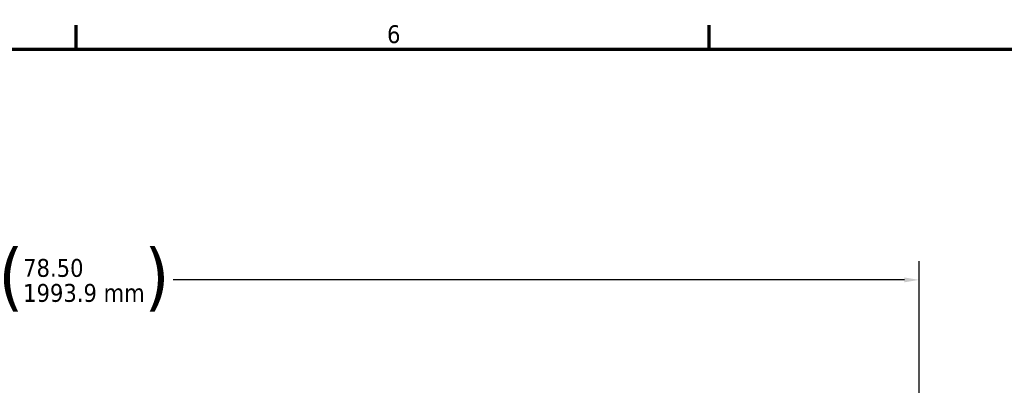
# Model space of a CAD drawing. Header units: inches. Extents: x 1 to 237, y 4 to 150.
# Tile 88 of 237: x 57 to 103, y 131 to 148. Entities that reach past the tile are written whole.
import ezdxf

# ---------------------------------------------------------------- set-up
doc = ezdxf.new("R2010")
doc.units = ezdxf.units.IN
doc.header["$LTSCALE"] = 7
doc.header["$MEASUREMENT"] = 0
doc.layers.add('Border (ANSI)', color=7, linetype='Continuous', lineweight=70)
doc.layers.add('Dimension (ANSI)', color=7, linetype='Continuous', lineweight=25)
doc.styles.add('Dimension Text', font='tahoma.ttf')
doc.dimstyles.new('Dual Dimension', dxfattribs={"dimscale": 7, "dimtxt": 0.12, "dimasz": 0.098425, "dimexe": 0.125, "dimexo": 0.0625, "dimgap": 0.031496, "dimtad": 0, "dimtih": 1, "dimtoh": 1, "dimrnd": 1e-08, "dimzin": 4, "dimdsep": 46, "dimtxsty": 'Dimension Text', "dimcen": 0.09, "dimdle": 0.393701, "dimclrd": 256, "dimclre": 256, "dimclrt": 256, "dimadec": 0, "dimazin": 1, "dimtfac": 1, "dimtofl": 0, "dimtmove": 0, "dimatfit": 3, "dimfxl": 1, "dimtolj": 1, "dimtzin": 4, "dimlwd": -1, "dimlwe": -1, "dimarcsym": 0})

# ---------------------------------------------------------------- blocks, each defined once
blk = doc.blocks.new('Borders Default Border')
at = {"layer": 'Border (ANSI)'}
for p, q in [((8.5, 21), (8.5, 21.16)), ((12.75, 21), (12.75, 21.16))]:
    blk.add_line(p, q, dxfattribs=at)
at = {"layer": 'Border (ANSI)', "flags": 128}
blk.add_lwpolyline([(0.5, 1), (0.5, 21), (33.5, 21), (33.5, 1), (0.5, 1)], dxfattribs=at)
at = {"layer": 'Border (ANSI)', "insert": (10.5867, 21.0375), "char_height": 0.12, "attachment_point": 7, "style": 'Dimension Text'}
blk.add_mtext('6', dxfattribs=at)
blk = doc.blocks.new('*D10')
at = {"layer": 'Defpoints', "color": 0, "transparency": 16777216}
for p in [(20.609, 136.146), (20.609, 123.469), (99.111, 113.146)]:
    blk.add_point(p, dxfattribs=at)
at = {"layer": 'Dimension (ANSI)', "transparency": 16777216}
for p, q in [((20.609, 123.906), (20.609, 137.021)), ((99.111, 113.584), (99.111, 137.021)), ((21.298, 136.146), (55.669, 136.146)), ((98.422, 136.146), (64.05, 136.146))]:
    blk.add_line(p, q, dxfattribs=at)
for points in [[(21.298, 136.261), (21.298, 136.031), (20.609, 136.146)], [(98.422, 136.261), (98.422, 136.031), (99.111, 136.146)]]:
    blk.add_solid(points, dxfattribs=at)
at = {"layer": 'Dimension (ANSI)', "transparency": 16777216, "insert": (59.86, 136.146), "char_height": 0.84, "attachment_point": 5, "style": 'Dimension Text'}
blk.add_mtext('\\A1;{\\H3.0x;(}\\S78.50^ 1993.9 mm;{\\H3.0x;)}', dxfattribs=at)

msp = doc.modelspace()

# ---------------------------------------------------------------- block references
at = {"xscale": 7, "yscale": 7, "zscale": 7}
msp.add_blockref('Borders Default Border', (0, 0), dxfattribs=at)

# ---------------------------------------------------------------- dimensions: what is measured, and where the dimension line sits
at = {"layer": 'Dimension (ANSI)'}
dim = msp.add_linear_dim(base=(20.609, 136.146), p1=(99.111, 113.146), p2=(20.609, 123.469), text='{\\H3.0x;(}\\S<>^ 1993.9 mm;{\\H3.0x;)}', dimstyle='Dual Dimension', override={"dimgap": 0.031496, "dimtih": 0, "dimtoh": 0, "dimdec": 2, "dimpost": '\\X', "dimtol": 0, "dimlim": 0, "dimtp": 0, "dimtm": 0, "dimtdec": 2, "dimatfit": 1}, dxfattribs=at)
dim.commit()
dim.dimension.update_dxf_attribs({"geometry": '*D10', "text_midpoint": (59.86, 136.146), "dimtype": 160})

doc.saveas('drawing.dxf')
